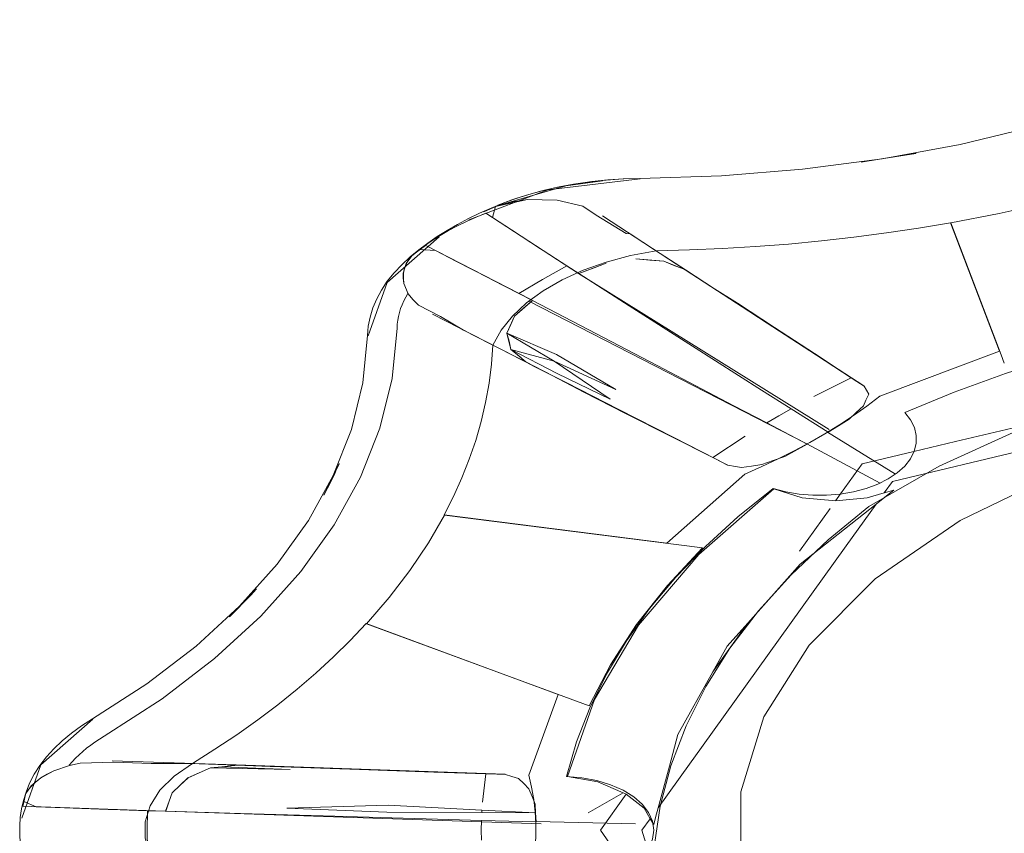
# Model space of a CAD drawing. Header units: millimetres. Extents: x -16331 to -10174, y -4135 to -3584.
# Tile 6 of 256: x -10369.2297 to -10369.1529, y -4040.6367 to -4040.5732. Entities that reach past the tile are written whole.
import ezdxf

# ---------------------------------------------------------------- set-up
doc = ezdxf.new("R2010")
doc.units = ezdxf.units.MM
doc.layers.add('IFC-IfcFlowTerminal-Contorno', color=250, linetype='Continuous', lineweight=5)
doc.layers.add('P-SANR-FIXT', color=7, linetype='Continuous')

msp = doc.modelspace()

# ---------------------------------------------------------------- linework, layer by layer
at = {"layer": 'IFC-IfcFlowTerminal-Contorno', "lineweight": 5}
for p, q in [((-10369.190073, -4040.587214), (-10369.192553, -4040.587767)), ((-10369.188916, -4040.58724), (-10369.190073, -4040.587214)), ((-10369.187755, -4040.587268), (-10369.188916, -4040.58724)), ((-10369.185753, -4040.587742), (-10369.187755, -4040.587268)), ((-10369.149569, -4040.587481), (-10369.153281, -4040.588311)), ((-10369.192553, -4040.587767), (-10369.192789, -4040.588621)), ((-10369.184719, -4040.588425), (-10369.185753, -4040.587742)), ((-10369.192789, -4040.588621), (-10369.191301, -4040.589588)), ((-10369.182376, -4040.589875), (-10369.184719, -4040.588425)), ((-10369.153281, -4040.588311), (-10369.157055, -4040.58904)), ((-10369.157055, -4040.58904), (-10369.153133, -4040.599336)), ((-10369.191301, -4040.589588), (-10369.189039, -4040.591055)), ((-10369.182047, -4040.589899), (-10369.182376, -4040.589875)), ((-10369.180154, -4040.591131), (-10369.182047, -4040.589899)), ((-10369.198454, -4040.591115), (-10369.199088, -4040.591613)), ((-10369.197246, -4040.5912), (-10369.198454, -4040.591115)), ((-10369.195587, -4040.592053), (-10369.197246, -4040.5912)), ((-10369.189039, -4040.591055), (-10369.18885, -4040.591178)), ((-10369.18885, -4040.591178), (-10369.186989, -4040.592385)), ((-10369.177742, -4040.592702), (-10369.180154, -4040.591131)), ((-10369.199088, -4040.591613), (-10369.199515, -4040.592207)), ((-10369.193047, -4040.59336), (-10369.195587, -4040.592053)), ((-10369.180524, -4040.59194), (-10369.181615, -4040.591848)), ((-10369.181615, -4040.591848), (-10369.179438, -4040.592031)), ((-10369.179438, -4040.592031), (-10369.180524, -4040.59194)), ((-10369.178695, -4040.592325), (-10369.179438, -4040.592031)), ((-10369.179438, -4040.592031), (-10369.177742, -4040.592702)), ((-10369.199515, -4040.592207), (-10369.19975, -4040.592957)), ((-10369.186989, -4040.592385), (-10369.188889, -4040.593449)), ((-10369.186989, -4040.592385), (-10369.186051, -4040.592993)), ((-10369.186051, -4040.592993), (-10369.184802, -4040.592511)), ((-10369.184869, -4040.59254), (-10369.186049, -4040.592991)), ((-10369.183939, -4040.592183), (-10369.184869, -4040.59254)), ((-10369.184802, -4040.592511), (-10369.183941, -4040.592185)), ((-10369.177924, -4040.59263), (-10369.178695, -4040.592325)), ((-10369.177742, -4040.592702), (-10369.177924, -4040.59263)), ((-10369.175485, -4040.594171), (-10369.177742, -4040.592702)), ((-10369.19975, -4040.592957), (-10369.199712, -4040.593751)), ((-10369.192825, -4040.593474), (-10369.193047, -4040.59336)), ((-10369.190736, -4040.594549), (-10369.192825, -4040.593474)), ((-10369.188889, -4040.593449), (-10369.190736, -4040.594549)), ((-10369.186049, -4040.592991), (-10369.182138, -4040.595494)), ((-10369.199712, -4040.593751), (-10369.199363, -4040.59456)), ((-10369.174915, -4040.594542), (-10369.175485, -4040.594171)), ((-10369.173682, -4040.59531), (-10369.175485, -4040.594171)), ((-10369.199363, -4040.59456), (-10369.199008, -4040.595024)), ((-10369.199008, -4040.595024), (-10369.198557, -4040.595448)), ((-10369.191077, -4040.5963), (-10369.189684, -4040.59509)), ((-10369.189684, -4040.59509), (-10369.190736, -4040.594549)), ((-10369.189684, -4040.59509), (-10369.190381, -4040.595693)), ((-10369.185345, -4040.597351), (-10369.189684, -4040.59509)), ((-10369.171365, -4040.596853), (-10369.174915, -4040.594542)), ((-10369.198557, -4040.595448), (-10369.196838, -4040.59634)), ((-10369.190381, -4040.595693), (-10369.191077, -4040.5963)), ((-10369.182138, -4040.595494), (-10369.177198, -4040.598648)), ((-10369.170798, -4040.597185), (-10369.173682, -4040.59531)), ((-10369.196838, -4040.59634), (-10369.195052, -4040.597393)), ((-10369.191663, -4040.597639), (-10369.191077, -4040.5963)), ((-10369.191077, -4040.5963), (-10369.191373, -4040.596969)), ((-10369.195052, -4040.597393), (-10369.19291, -4040.598491)), ((-10369.191373, -4040.596969), (-10369.191663, -4040.597639)), ((-10369.17989, -4040.600197), (-10369.185345, -4040.597351)), ((-10369.167515, -4040.599361), (-10369.171365, -4040.596853)), ((-10369.167678, -4040.599235), (-10369.170798, -4040.597185)), ((-10369.191663, -4040.597639), (-10369.191504, -4040.59827)), ((-10369.187988, -4040.599824), (-10369.191663, -4040.597639)), ((-10369.191663, -4040.597639), (-10369.187789, -4040.599304)), ((-10369.191352, -4040.5989), (-10369.191663, -4040.597639)), ((-10369.19291, -4040.598491), (-10369.190185, -4040.599886)), ((-10369.191504, -4040.59827), (-10369.191352, -4040.5989)), ((-10369.191352, -4040.5989), (-10369.187988, -4040.599824)), ((-10369.191352, -4040.5989), (-10369.190768, -4040.599393)), ((-10369.187755, -4040.600773), (-10369.191352, -4040.5989)), ((-10369.19084, -4040.599332), (-10369.191352, -4040.5989)), ((-10369.177198, -4040.598648), (-10369.171822, -4040.602072)), ((-10369.191243, -4040.59935), (-10369.190698, -4040.599631)), ((-10369.190185, -4040.599886), (-10369.19084, -4040.599332)), ((-10369.190768, -4040.599393), (-10369.190316, -4040.599775)), ((-10369.190698, -4040.599631), (-10369.190162, -4040.599905)), ((-10369.190316, -4040.599775), (-10369.190187, -4040.599884)), ((-10369.187789, -4040.599304), (-10369.183165, -4040.60202)), ((-10369.164819, -4040.601115), (-10369.167678, -4040.599235)), ((-10369.16482, -4040.601116), (-10369.167515, -4040.599361)), ((-10369.153133, -4040.599336), (-10369.152883, -4040.599991)), ((-10369.190185, -4040.599886), (-10369.187582, -4040.601218)), ((-10369.190162, -4040.599905), (-10369.189483, -4040.600252)), ((-10369.189483, -4040.600252), (-10369.188132, -4040.600937)), ((-10369.183165, -4040.60202), (-10369.187988, -4040.599824)), ((-10369.187988, -4040.599824), (-10369.183615, -4040.602783)), ((-10369.173968, -4040.603297), (-10369.17989, -4040.600197)), ((-10369.183615, -4040.602783), (-10369.187755, -4040.600773)), ((-10369.187582, -4040.601218), (-10369.186988, -4040.601522)), ((-10369.187582, -4040.601218), (-10369.185666, -4040.602229)), ((-10369.167735, -4040.602574), (-10369.164819, -4040.601115)), ((-10369.164665, -4040.601217), (-10369.16482, -4040.601116)), ((-10369.163811, -4040.601773), (-10369.164665, -4040.601217)), ((-10369.186988, -4040.601522), (-10369.182994, -4040.603566)), ((-10369.171822, -4040.602072), (-10369.169501, -4040.603546)), ((-10369.163635, -4040.602092), (-10369.163802, -4040.601784)), ((-10369.16346, -4040.60241), (-10369.163635, -4040.602092)), ((-10369.185666, -4040.602229), (-10369.182421, -4040.603895)), ((-10369.163876, -4040.603315), (-10369.163669, -4040.602863)), ((-10369.163669, -4040.602863), (-10369.16346, -4040.60241)), ((-10369.134932, -4040.602823), (-10369.161605, -4040.609201)), ((-10369.182994, -4040.603566), (-10369.178659, -4040.605786)), ((-10369.171401, -4040.604644), (-10369.173968, -4040.603297)), ((-10369.170473, -4040.604082), (-10369.169501, -4040.603546)), ((-10369.169501, -4040.603546), (-10369.166631, -4040.605369)), ((-10369.164434, -4040.603833), (-10369.163876, -4040.603315)), ((-10369.182421, -4040.603895), (-10369.178869, -4040.605697)), ((-10369.171401, -4040.604644), (-10369.170473, -4040.604082)), ((-10369.165809, -4040.60486), (-10369.164986, -4040.604351)), ((-10369.164986, -4040.604351), (-10369.164434, -4040.603833)), ((-10369.168244, -4040.606301), (-10369.171401, -4040.604644)), ((-10369.166631, -4040.605369), (-10369.165809, -4040.60486)), ((-10369.152262, -4040.605037), (-10369.1567, -4040.606099)), ((-10369.178869, -4040.605697), (-10369.175613, -4040.607347)), ((-10369.178659, -4040.605786), (-10369.175413, -4040.607448)), ((-10369.175613, -4040.607347), (-10369.173086, -4040.605664)), ((-10369.169236, -4040.606834), (-10369.168244, -4040.606301)), ((-10369.1567, -4040.606099), (-10369.159934, -4040.606872)), ((-10369.175413, -4040.607448), (-10369.174469, -4040.607932)), ((-10369.170906, -4040.607569), (-10369.170006, -4040.607249)), ((-10369.170006, -4040.607249), (-10369.169236, -4040.606834)), ((-10369.159934, -4040.606872), (-10369.163969, -4040.607836)), ((-10369.174454, -4040.607934), (-10369.173856, -4040.608042)), ((-10369.173856, -4040.608042), (-10369.173367, -4040.608131)), ((-10369.173367, -4040.608131), (-10369.172585, -4040.608011)), ((-10369.172585, -4040.608011), (-10369.171803, -4040.607891)), ((-10369.171803, -4040.607891), (-10369.170906, -4040.607569)), ((-10369.163969, -4040.607836), (-10369.165645, -4040.610167)), ((-10369.161605, -4040.609201), (-10369.162252, -4040.610103)), ((-10369.170843, -4040.609788), (-10369.176716, -4040.614908)), ((-10369.16865, -4040.610495), (-10369.170843, -4040.609788)), ((-10369.16602, -4040.610715), (-10369.16865, -4040.610495)), ((-10369.165645, -4040.610167), (-10369.16604, -4040.610717)), ((-10369.163565, -4040.610479), (-10369.16602, -4040.610715)), ((-10369.162252, -4040.610103), (-10369.163565, -4040.610479)), ((-10369.162878, -4040.610976), (-10369.162068, -4040.610336)), ((-10369.1615, -4040.609887), (-10369.162252, -4040.610103)), ((-10369.162068, -4040.610336), (-10369.1615, -4040.609887)), ((-10369.166467, -4040.611311), (-10369.168866, -4040.614648)), ((-10369.168798, -4040.615649), (-10369.162878, -4040.610976)), ((-10369.162878, -4040.610976), (-10369.165206, -4040.61422)), ((-10369.196528, -4040.611829), (-10369.19779, -4040.614008)), ((-10369.17641, -4040.614384), (-10369.196528, -4040.611829)), ((-10369.19779, -4040.614008), (-10369.199228, -4040.616152)), ((-10369.179154, -4040.617326), (-10369.17641, -4040.614384)), ((-10369.165206, -4040.61422), (-10369.176507, -4040.629973)), ((-10369.176716, -4040.614908), (-10369.181406, -4040.620413)), ((-10369.172888, -4040.620266), (-10369.168798, -4040.615649)), ((-10369.199228, -4040.616152), (-10369.200839, -4040.618254)), ((-10369.181554, -4040.620377), (-10369.179154, -4040.617326)), ((-10369.200839, -4040.618254), (-10369.202613, -4040.620308)), ((-10369.202613, -4040.620308), (-10369.18526, -4040.626716)), ((-10369.181406, -4040.620413), (-10369.184833, -4040.62622)), ((-10369.183594, -4040.623513), (-10369.181554, -4040.620377)), ((-10369.174484, -4040.622066), (-10369.172888, -4040.620266)), ((-10369.172888, -4040.620266), (-10369.174236, -4040.622148)), ((-10369.175603, -4040.624067), (-10369.174484, -4040.622066)), ((-10369.174236, -4040.622148), (-10369.175603, -4040.624067)), ((-10369.18526, -4040.626716), (-10369.183594, -4040.623513)), ((-10369.178334, -4040.628952), (-10369.175603, -4040.624067)), ((-10369.184833, -4040.62622), (-10369.186943, -4040.632238)), ((-10369.178995, -4040.631409), (-10369.178334, -4040.628952)), ((-10369.176507, -4040.629973), (-10369.177429, -4040.631258)), ((-10369.224944, -4040.63118), (-10369.225769, -4040.631363)), ((-10369.222327, -4040.631095), (-10369.224944, -4040.63118)), ((-10369.219396, -4040.631224), (-10369.222327, -4040.631095)), ((-10369.216383, -4040.631218), (-10369.219396, -4040.631224)), ((-10369.212755, -4040.631345), (-10369.216383, -4040.631218)), ((-10369.214134, -4040.631289), (-10369.214865, -4040.631264)), ((-10369.177429, -4040.631258), (-10369.179868, -4040.634658)), ((-10369.226999, -4040.63179), (-10369.228008, -4040.632338)), ((-10369.225769, -4040.631363), (-10369.226999, -4040.63179)), ((-10369.216538, -4040.632323), (-10369.214772, -4040.631562)), ((-10369.215656, -4040.63194), (-10369.216535, -4040.632321)), ((-10369.214772, -4040.631562), (-10369.215656, -4040.63194)), ((-10369.214772, -4040.631562), (-10369.213888, -4040.631467)), ((-10369.208571, -4040.631683), (-10369.214772, -4040.631562)), ((-10369.213427, -4040.631313), (-10369.214134, -4040.631289)), ((-10369.213888, -4040.631467), (-10369.212755, -4040.631345)), ((-10369.212891, -4040.631359), (-10369.213888, -4040.631467)), ((-10369.213888, -4040.631467), (-10369.208571, -4040.631683)), ((-10369.2127, -4040.631339), (-10369.213427, -4040.631313)), ((-10369.212755, -4040.631345), (-10369.212891, -4040.631359)), ((-10369.210122, -4040.631435), (-10369.212755, -4040.631345)), ((-10369.21181, -4040.63137), (-10369.2127, -4040.631339)), ((-10369.208499, -4040.63149), (-10369.210122, -4040.631435)), ((-10369.206687, -4040.631528), (-10369.209986, -4040.631438)), ((-10369.203162, -4040.631676), (-10369.208499, -4040.63149)), ((-10369.20235, -4040.631676), (-10369.206687, -4040.631528)), ((-10369.197369, -4040.631876), (-10369.203162, -4040.631676)), ((-10369.197633, -4040.631853), (-10369.20235, -4040.631676)), ((-10369.19331, -4040.632017), (-10369.197633, -4040.631853)), ((-10369.19331, -4040.632018), (-10369.197369, -4040.631876)), ((-10369.193584, -4040.634217), (-10369.19331, -4040.632017)), ((-10369.193167, -4040.632023), (-10369.19331, -4040.632018)), ((-10369.191787, -4040.632071), (-10369.193167, -4040.632023)), ((-10369.179868, -4040.634658), (-10369.178995, -4040.631409)), ((-10369.228008, -4040.632338), (-10369.228754, -4040.632965)), ((-10369.217772, -4040.633509), (-10369.216538, -4040.632323)), ((-10369.216535, -4040.632321), (-10369.217155, -4040.632913)), ((-10369.191276, -4040.632225), (-10369.191771, -4040.632076)), ((-10369.190766, -4040.63238), (-10369.191276, -4040.632225)), ((-10369.190358, -4040.632784), (-10369.190766, -4040.63238)), ((-10369.189954, -4040.633186), (-10369.190358, -4040.632784)), ((-10369.186943, -4040.632238), (-10369.184584, -4040.632644)), ((-10369.184584, -4040.632644), (-10369.182594, -4040.633487)), ((-10369.229181, -4040.633558), (-10369.229344, -4040.634169)), ((-10369.228754, -4040.632965), (-10369.229181, -4040.633558)), ((-10369.218024, -4040.634226), (-10369.217772, -4040.633509)), ((-10369.217772, -4040.633509), (-10369.217994, -4040.63414)), ((-10369.217155, -4040.632913), (-10369.217772, -4040.633509)), ((-10369.189709, -4040.633781), (-10369.189954, -4040.633186)), ((-10369.182594, -4040.633487), (-10369.185333, -4040.635068)), ((-10369.182594, -4040.633487), (-10369.182467, -4040.633541)), ((-10369.182467, -4040.633541), (-10369.18238, -4040.633609)), ((-10369.229344, -4040.634169), (-10369.228386, -4040.634603)), ((-10369.217994, -4040.63414), (-10369.218278, -4040.634939)), ((-10369.218275, -4040.634942), (-10369.218024, -4040.634226)), ((-10369.189468, -4040.634375), (-10369.189709, -4040.633781)), ((-10369.18238, -4040.633609), (-10369.184374, -4040.636424)), ((-10369.18238, -4040.633609), (-10369.180973, -4040.634709)), ((-10369.228386, -4040.634603), (-10369.226156, -4040.634677)), ((-10369.226156, -4040.634677), (-10369.222758, -4040.634791)), ((-10369.222758, -4040.634791), (-10369.222545, -4040.634798)), ((-10369.222545, -4040.634798), (-10369.219683, -4040.634895)), ((-10369.219683, -4040.634895), (-10369.219717, -4040.636424)), ((-10369.219683, -4040.634895), (-10369.218275, -4040.634942)), ((-10369.218278, -4040.634939), (-10369.21244, -4040.635113)), ((-10369.21244, -4040.635113), (-10369.205088, -4040.635327)), ((-10369.208841, -4040.634691), (-10369.200934, -4040.634461)), ((-10369.201037, -4040.635), (-10369.208841, -4040.634691)), ((-10369.193619, -4040.635044), (-10369.201037, -4040.635)), ((-10369.200934, -4040.634461), (-10369.193611, -4040.634848)), ((-10369.193619, -4040.635044), (-10369.193611, -4040.634848)), ((-10369.189428, -4040.635069), (-10369.193619, -4040.635044)), ((-10369.193611, -4040.634848), (-10369.189428, -4040.635069)), ((-10369.189428, -4040.635069), (-10369.189468, -4040.634375)), ((-10369.189388, -4040.635764), (-10369.189428, -4040.635069)), ((-10369.180973, -4040.634709), (-10369.180491, -4040.635527)), ((-10369.180071, -4040.635413), (-10369.179868, -4040.634658)), ((-10369.205088, -4040.635327), (-10369.19709, -4040.635553)), ((-10369.19709, -4040.635553), (-10369.193645, -4040.635647)), ((-10369.193677, -4040.636424), (-10369.193645, -4040.635647)), ((-10369.193645, -4040.635647), (-10369.189388, -4040.635764)), ((-10369.180491, -4040.635527), (-10369.181135, -4040.636424)), ((-10369.180491, -4040.635527), (-10369.180224, -4040.635981)), ((-10369.180224, -4040.635981), (-10369.180071, -4040.635413)), ((-10369.219717, -4040.636424), (-10369.219683, -4040.637954)), ((-10369.193645, -4040.637199), (-10369.193677, -4040.636424)), ((-10369.184374, -4040.636424), (-10369.182767, -4040.638699)), ((-10369.181135, -4040.636424), (-10369.18048, -4040.638613))]:
    msp.add_line(p, q, dxfattribs=at)
at = {"layer": 'P-SANR-FIXT', "lineweight": 5}
for p, q in [((-10369.186082, -4040.592975), (-10369.193317, -4040.588282)), ((-10369.184204, -4040.588496), (-10369.177771, -4040.592684)), ((-10369.157083, -4040.589023), (-10369.153269, -4040.599039)), ((-10369.198054, -4040.590782), (-10369.189815, -4040.595016)), ((-10369.177771, -4040.592684), (-10369.163834, -4040.601757)), ((-10369.186082, -4040.592975), (-10369.166553, -4040.605151)), ((-10369.168274, -4040.606283), (-10369.189967, -4040.595135)), ((-10369.190214, -4040.599868), (-10369.197467, -4040.596154)), ((-10369.153269, -4040.599039), (-10369.1626, -4040.602561)), ((-10369.174498, -4040.607914), (-10369.190214, -4040.599868)), ((-10369.161379, -4040.608644), (-10369.166661, -4040.605351)), ((-10369.168274, -4040.606283), (-10369.16257, -4040.609332)), ((-10369.173107, -4040.608627), (-10369.179206, -4040.614014)), ((-10369.179206, -4040.614014), (-10369.196556, -4040.611812)), ((-10369.202639, -4040.620292), (-10369.187674, -4040.625817)), ((-10369.187674, -4040.625817), (-10369.18996, -4040.632117)), ((-10369.222461, -4040.630992), (-10369.212784, -4040.631327)), ((-10369.212784, -4040.631327), (-10369.191816, -4040.632053)), ((-10369.218304, -4040.634925), (-10369.229472, -4040.63455)), ((-10369.218304, -4040.634925), (-10369.188994, -4040.635909)), ((-10369.181646, -4040.63592), (-10369.189414, -4040.635748))]:
    msp.add_line(p, q, dxfattribs=at)
for points in [[(-10369.181303, -4040.58557), (-10369.174934, -4040.585362), (-10369.168618, -4040.584845), (-10369.162398, -4040.584025), (-10369.15632, -4040.582906), (-10369.150427, -4040.581497), (-10369.144758, -4040.579806), (-10369.139356, -4040.577848), (-10369.134257, -4040.575634), (-10369.129498, -4040.573181)], [(-10369.181303, -4040.58557), (-10369.174934, -4040.585362), (-10369.168618, -4040.584845), (-10369.162398, -4040.584025), (-10369.15632, -4040.582906), (-10369.150427, -4040.581497), (-10369.144758, -4040.579806), (-10369.139356, -4040.577848), (-10369.134257, -4040.575634), (-10369.129498, -4040.573181)], [(-10369.159758, -4040.583604), (-10369.164035, -4040.584296)], [(-10369.163952, -4040.584284), (-10369.159789, -4040.58361)], [(-10369.19464, -4040.58879), (-10369.188484, -4040.586451), (-10369.181267, -4040.585591)], [(-10369.181303, -4040.58557), (-10369.182616, -4040.585606), (-10369.183921, -4040.585693), (-10369.185213, -4040.585831), (-10369.186487, -4040.586018), (-10369.187736, -4040.586254), (-10369.188954, -4040.586538), (-10369.190137, -4040.586868), (-10369.191279, -4040.587243), (-10369.192375, -4040.587662)], [(-10369.184206, -4040.585743), (-10369.187079, -4040.586151), (-10369.192339, -4040.587683)], [(-10369.181303, -4040.58557), (-10369.182559, -4040.585604), (-10369.183807, -4040.585684), (-10369.185045, -4040.58581), (-10369.186266, -4040.585982), (-10369.187465, -4040.586198), (-10369.188638, -4040.586459), (-10369.189779, -4040.586762), (-10369.190884, -4040.587107), (-10369.191949, -4040.587492)], [(-10369.191949, -4040.587492), (-10369.192888, -4040.587874), (-10369.193797, -4040.588278), (-10369.194675, -4040.588704), (-10369.19552, -4040.589152), (-10369.196332, -4040.58962), (-10369.197107, -4040.590109), (-10369.197846, -4040.590616), (-10369.198546, -4040.59114), (-10369.199206, -4040.591682)], [(-10369.192339, -4040.587683), (-10369.191208, -4040.587385), (-10369.190067, -4040.587217)], [(-10369.190067, -4040.587217), (-10369.19123, -4040.587383), (-10369.192338, -4040.587683)], [(-10369.193317, -4040.588282), (-10369.194078, -4040.588591), (-10369.194816, -4040.588919), (-10369.195529, -4040.589265), (-10369.196215, -4040.589629), (-10369.196873, -4040.590009), (-10369.197503, -4040.590405), (-10369.198102, -4040.590817), (-10369.19867, -4040.591242), (-10369.199206, -4040.591682)], [(-10369.192338, -4040.587683), (-10369.192768, -4040.587864), (-10369.193466, -4040.588182)], [(-10369.180032, -4040.591212), (-10369.177442, -4040.591148), (-10369.174857, -4040.591039), (-10369.172278, -4040.590884), (-10369.169709, -4040.590685), (-10369.167151, -4040.590441), (-10369.164607, -4040.590153), (-10369.16208, -4040.58982), (-10369.159571, -4040.589443), (-10369.157083, -4040.589023)], [(-10369.2025, -4040.597849), (-10369.20101, -4040.593683), (-10369.196959, -4040.590129)], [(-10369.198011, -4040.590807), (-10369.198498, -4040.591155), (-10369.198827, -4040.591404), (-10369.19908, -4040.591617), (-10369.19917, -4040.591703)], [(-10369.180032, -4040.591212), (-10369.182026, -4040.591586), (-10369.18393, -4040.592092), (-10369.185718, -4040.592724), (-10369.187365, -4040.593473), (-10369.188847, -4040.594329), (-10369.190145, -4040.59528), (-10369.191239, -4040.596312), (-10369.192116, -4040.597411), (-10369.192763, -4040.598563)], [(-10369.199206, -4040.591682), (-10369.199873, -4040.592297), (-10369.200471, -4040.592935), (-10369.200996, -4040.593594), (-10369.201448, -4040.594271), (-10369.201823, -4040.594964), (-10369.20212, -4040.595668), (-10369.202339, -4040.596383), (-10369.202478, -4040.597104), (-10369.202536, -4040.597828)], [(-10369.199206, -4040.591682), (-10369.199873, -4040.592297), (-10369.200471, -4040.592935), (-10369.200996, -4040.593594), (-10369.201448, -4040.594271), (-10369.201823, -4040.594964), (-10369.20212, -4040.595668), (-10369.202339, -4040.596383), (-10369.202478, -4040.597104), (-10369.202536, -4040.597828)], [(-10369.19917, -4040.591703), (-10369.199339, -4040.591928), (-10369.199505, -4040.592211), (-10369.199653, -4040.592566), (-10369.199744, -4040.59296), (-10369.199761, -4040.593353), (-10369.199704, -4040.593754)], [(-10369.199393, -4040.594542), (-10369.199562, -4040.594833), (-10369.199712, -4040.595127), (-10369.199843, -4040.595425), (-10369.199956, -4040.595725), (-10369.200049, -4040.596027), (-10369.200124, -4040.596331), (-10369.20018, -4040.596636), (-10369.200216, -4040.596942), (-10369.200234, -4040.597249)], [(-10369.121738, -4040.594526), (-10369.126405, -4040.594973), (-10369.131021, -4040.595572), (-10369.135569, -4040.596323), (-10369.140036, -4040.597223), (-10369.144407, -4040.598268), (-10369.148667, -4040.599456), (-10369.152803, -4040.600782), (-10369.156801, -4040.602242), (-10369.160648, -4040.603831)], [(-10369.223076, -4040.629088), (-10369.218554, -4040.626163), (-10369.214472, -4040.62303), (-10369.21086, -4040.619709), (-10369.207744, -4040.616226), (-10369.205145, -4040.612603), (-10369.203082, -4040.608868), (-10369.201569, -4040.605045), (-10369.200618, -4040.601163), (-10369.200234, -4040.597249)], [(-10369.223995, -4040.627738), (-10369.219746, -4040.624991), (-10369.215912, -4040.622047), (-10369.212519, -4040.618928), (-10369.209591, -4040.615655), (-10369.20715, -4040.612252), (-10369.205212, -4040.608743), (-10369.203791, -4040.605153), (-10369.202897, -4040.601506), (-10369.202536, -4040.597828)], [(-10369.223995, -4040.627738), (-10369.219746, -4040.624991), (-10369.215912, -4040.622047), (-10369.212519, -4040.618928), (-10369.209591, -4040.615655), (-10369.20715, -4040.612252), (-10369.205212, -4040.608743), (-10369.203791, -4040.605153), (-10369.202897, -4040.601506), (-10369.202536, -4040.597828)], [(-10369.196556, -4040.611812), (-10369.195828, -4040.610376), (-10369.195175, -4040.608927), (-10369.194599, -4040.607468), (-10369.194099, -4040.605999), (-10369.193676, -4040.604523), (-10369.193331, -4040.603039), (-10369.193063, -4040.601551), (-10369.192874, -4040.600058), (-10369.192763, -4040.598563)], [(-10369.100464, -4040.599345), (-10369.108077, -4040.598658), (-10369.115777, -4040.59849), (-10369.123458, -4040.598844), (-10369.131015, -4040.599714), (-10369.138343, -4040.601089), (-10369.145343, -4040.602949), (-10369.151917, -4040.60527), (-10369.157975, -4040.608019), (-10369.163435, -4040.611158)], [(-10369.173107, -4040.608627), (-10369.17179, -4040.608046), (-10369.170507, -4040.607441), (-10369.169259, -4040.606811), (-10369.168049, -4040.606157), (-10369.166877, -4040.605481), (-10369.165745, -4040.604782), (-10369.164654, -4040.604062), (-10369.163606, -4040.603321), (-10369.1626, -4040.602561)], [(-10369.170906, -4040.609754), (-10369.169925, -4040.610012), (-10369.16889, -4040.610187), (-10369.167823, -4040.610275), (-10369.166745, -4040.610275), (-10369.165678, -4040.610186), (-10369.164644, -4040.61001), (-10369.163663, -4040.609751), (-10369.162756, -4040.609415), (-10369.161941, -4040.609007), (-10369.161235, -4040.608537), (-10369.160652, -4040.608013), (-10369.160204, -4040.607447), (-10369.1599, -4040.60685), (-10369.159746, -4040.606234), (-10369.159746, -4040.605611), (-10369.159898, -4040.604995), (-10369.160201, -4040.604398), (-10369.160648, -4040.603831)], [(-10369.205941, -4040.610268), (-10369.204742, -4040.607798)], [(-10369.20593, -4040.61025), (-10369.204764, -4040.607846)], [(-10369.204764, -4040.607846), (-10369.20593, -4040.61025)], [(-10369.205928, -4040.61025), (-10369.205787, -4040.609985), (-10369.205648, -4040.609719), (-10369.205512, -4040.609453), (-10369.20538, -4040.609186), (-10369.20525, -4040.608919), (-10369.205123, -4040.608652), (-10369.204999, -4040.608384), (-10369.204878, -4040.608115), (-10369.20476, -4040.607846)], [(-10369.148418, -4040.608427), (-10369.156318, -4040.612254), (-10369.162947, -4040.616815), (-10369.168103, -4040.621971), (-10369.17163, -4040.627566), (-10369.173421, -4040.633429), (-10369.173421, -4040.639383), (-10369.17163, -4040.645247), (-10369.168103, -4040.650842), (-10369.162947, -4040.655998), (-10369.156318, -4040.660559), (-10369.148418, -4040.664386)], [(-10369.170906, -4040.609754), (-10369.173659, -4040.611975), (-10369.176189, -4040.614283), (-10369.178485, -4040.616671), (-10369.180542, -4040.619131), (-10369.182353, -4040.621654), (-10369.183911, -4040.624233), (-10369.185211, -4040.626859), (-10369.18625, -4040.629524), (-10369.187023, -4040.632219)], [(-10369.163435, -4040.611158), (-10369.166616, -4040.613761), (-10369.169491, -4040.616481), (-10369.172047, -4040.619304), (-10369.174274, -4040.622219), (-10369.176161, -4040.625213), (-10369.177701, -4040.628273), (-10369.178886, -4040.631384), (-10369.179712, -4040.634535), (-10369.180174, -4040.637709)], [(-10369.213327, -4040.619778), (-10369.211182, -4040.617573)], [(-10369.213284, -4040.619735), (-10369.211196, -4040.61759)], [(-10369.211196, -4040.61759), (-10369.213284, -4040.619735)], [(-10369.213281, -4040.619737), (-10369.213039, -4040.619502), (-10369.212799, -4040.619266), (-10369.212562, -4040.619029), (-10369.212328, -4040.618791), (-10369.212096, -4040.618553), (-10369.211867, -4040.618314), (-10369.21164, -4040.618074), (-10369.211416, -4040.617833), (-10369.211195, -4040.617591)], [(-10369.216185, -4040.631209), (-10369.214432, -4040.630106), (-10369.212738, -4040.628973), (-10369.211103, -4040.627812), (-10369.209531, -4040.626622), (-10369.208021, -4040.625405), (-10369.206576, -4040.624163), (-10369.205196, -4040.622895), (-10369.203884, -4040.621605), (-10369.202639, -4040.620292)], [(-10369.229496, -4040.63548), (-10369.228007, -4040.631314), (-10369.223959, -4040.627759)], [(-10369.223995, -4040.627738), (-10369.224841, -4040.628274), (-10369.225626, -4040.628841), (-10369.226346, -4040.629435), (-10369.226999, -4040.630055), (-10369.227582, -4040.630698), (-10369.228092, -4040.631361), (-10369.228527, -4040.632041), (-10369.228886, -4040.632737), (-10369.229168, -4040.633444)], [(-10369.223995, -4040.627738), (-10369.224841, -4040.628274), (-10369.225626, -4040.628841), (-10369.226346, -4040.629435), (-10369.226999, -4040.630055), (-10369.227582, -4040.630698), (-10369.228092, -4040.631361), (-10369.228527, -4040.632041), (-10369.228886, -4040.632737), (-10369.229168, -4040.633444)], [(-10369.223076, -4040.629088), (-10369.22344, -4040.629312), (-10369.223789, -4040.629543), (-10369.224124, -4040.629782), (-10369.224443, -4040.630027), (-10369.224747, -4040.630279), (-10369.225034, -4040.630537), (-10369.225306, -4040.630801), (-10369.22556, -4040.631071), (-10369.225798, -4040.631345)], [(-10369.216185, -4040.631209), (-10369.217611, -4040.63219), (-10369.218721, -4040.6333), (-10369.21948, -4040.634504), (-10369.219865, -4040.635766), (-10369.219865, -4040.637047), (-10369.21948, -4040.638309), (-10369.218721, -4040.639513), (-10369.217611, -4040.640622), (-10369.216185, -4040.641604)], [(-10369.226993, -4040.631794), (-10369.227527, -4040.632055), (-10369.228, -4040.632342), (-10369.228416, -4040.632657), (-10369.228746, -4040.632968), (-10369.228976, -4040.633237), (-10369.229131, -4040.633464)], [(-10369.18996, -4040.640696), (-10369.189739, -4040.639747), (-10369.189573, -4040.638796), (-10369.189463, -4040.637841), (-10369.189407, -4040.636885), (-10369.189407, -4040.635928), (-10369.189463, -4040.634972), (-10369.189573, -4040.634017), (-10369.189739, -4040.633065), (-10369.18996, -4040.632117)], [(-10369.187023, -4040.640594), (-10369.18582, -4040.640492), (-10369.184663, -4040.640275), (-10369.183585, -4040.639949), (-10369.182616, -4040.639525), (-10369.181783, -4040.639013), (-10369.18111, -4040.638428), (-10369.180615, -4040.637786), (-10369.180313, -4040.637106), (-10369.180211, -4040.636406), (-10369.180313, -4040.635707), (-10369.180615, -4040.635026), (-10369.18111, -4040.634385), (-10369.181783, -4040.6338), (-10369.182616, -4040.633288), (-10369.183585, -4040.632863), (-10369.184663, -4040.632538), (-10369.18582, -4040.632321), (-10369.187023, -4040.632219)], [(-10369.229168, -4040.633444), (-10369.229364, -4040.634096), (-10369.229512, -4040.634753), (-10369.229611, -4040.635413), (-10369.22966, -4040.636075), (-10369.22966, -4040.636738), (-10369.229611, -4040.637399), (-10369.229512, -4040.638059), (-10369.229364, -4040.638716), (-10369.229168, -4040.639369)], [(-10369.229168, -4040.633444), (-10369.229364, -4040.634096), (-10369.229512, -4040.634753), (-10369.229611, -4040.635413), (-10369.22966, -4040.636075), (-10369.22966, -4040.636738), (-10369.229611, -4040.637399), (-10369.229512, -4040.638059), (-10369.229364, -4040.638716), (-10369.229168, -4040.639369)], [(-10369.229131, -4040.633464), (-10369.229173, -4040.633561), (-10369.229234, -4040.633741), (-10369.229298, -4040.633985), (-10369.22941, -4040.634572)]]:
    msp.add_lwpolyline(points, dxfattribs=at)

doc.saveas('drawing.dxf')
